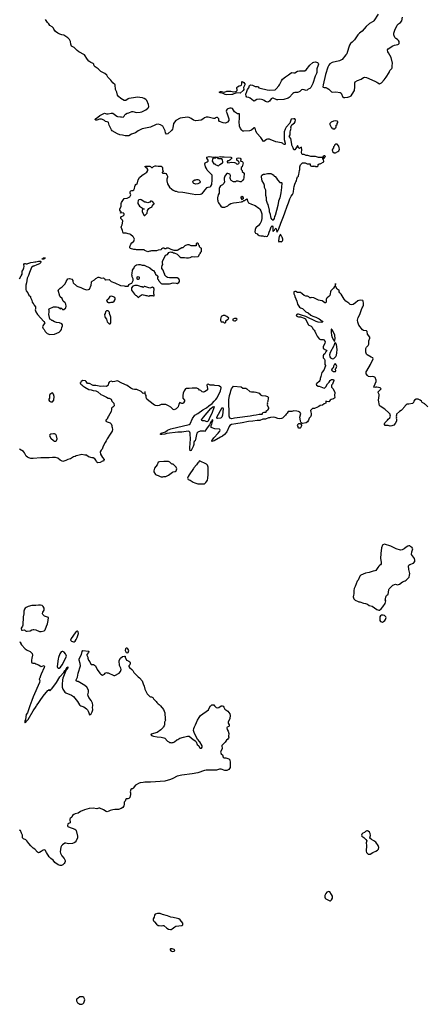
# Model space of a CAD drawing. Header units: inches. Extents: x 2293880 to 2522759, y 823965 to 1006879.
# Tile 23 of 256: x 2359711 to 2368361, y 873656 to 894573. Entities that reach past the tile are written whole.
import ezdxf

# ---------------------------------------------------------------- set-up
doc = ezdxf.new("R2010")
doc.units = ezdxf.units.IN
doc.header["$MEASUREMENT"] = 0
for name, color, linetype in [('C3857', 7, 'Continuous'), ('C3858', 7, 'Continuous'), ('C3867', 7, 'Continuous'), ('C3868', 7, 'Continuous'), ('C3869', 7, 'Continuous')]:
    doc.layers.add(name, color=color, linetype=linetype)

msp = doc.modelspace()

# ---------------------------------------------------------------- linework, layer by layer
at = {"layer": 'C3857', "color": 5, "elevation": 120}
for points in [[(2359928, 880000), (2359874, 879850), (2359851, 879810), (2359834, 879706), (2359817, 879670), (2359817, 879650), (2359822, 879642), (2359830, 879639), (2359843, 879650), (2359859, 879681), (2359890, 879710), (2360000, 879888)], [(2360000, 876973), (2359985, 876985), (2359945, 877025), (2359905, 877070), (2359862, 877130), (2359838, 877150), (2359790, 877175), (2359771, 877190), (2359770, 877250), (2359748, 877290), (2359730, 877345), (2359710, 877358)]]:
    msp.add_lwpolyline(points, dxfattribs=at)
at = {"layer": 'C3858', "color": 5}
for points, elevation in [([(2359710, 889067), (2359745, 889130), (2359760, 889170), (2359765, 889230), (2359783, 889257), (2359800, 889300), (2359806, 889330), (2359802, 889370), (2359810, 889391), (2359830, 889392), (2359850, 889385), (2359870, 889386), (2359885, 889395), (2359950, 889414), (2360000, 889422)], 140), ([(2360000, 889334), (2359970, 889319), (2359961, 889310), (2359916, 889204), (2359898, 889142), (2359870, 889082), (2359856, 888984), (2359838, 888930), (2359841, 888841), (2359850, 888812), (2359886, 888770), (2359904, 888724), (2359938, 888690), (2359942, 888670), (2359970, 888614), (2359978, 888570), (2360000, 888544)], 140), ([(2360000, 885253), (2359990, 885252), (2359950, 885252), (2359902, 885262), (2359876, 885276), (2359850, 885298), (2359811, 885370), (2359790, 885398), (2359710, 885452)], 120), ([(2360000, 882129), (2359970, 882131), (2359890, 882106), (2359850, 882087), (2359830, 882072), (2359810, 882047), (2359799, 882010), (2359800, 881950), (2359786, 881890), (2359779, 881710), (2359771, 881689), (2359745, 881650), (2359741, 881630), (2359746, 881606), (2359770, 881605), (2359810, 881614), (2359834, 881590), (2359850, 881582), (2359870, 881582), (2359930, 881591), (2359970, 881611), (2360000, 881619)], 120), ([(2359710, 881358), (2359726, 881350), (2359728, 881330), (2359748, 881290), (2359829, 881209), (2359870, 881179), (2359930, 881149), (2359975, 881110), (2359984, 881070), (2359969, 881010), (2359965, 880965), (2359964, 880930), (2359970, 880908), (2359990, 880902), (2360000, 880902)], 120), ([(2360000, 880185), (2359968, 880112), (2359928, 880000)], 120)]:
    msp.add_lwpolyline(points, dxfattribs=dict(at, elevation=elevation))
at = {"layer": 'C3867', "color": 5, "elevation": 120}
for points in [[(2363846, 880000), (2363883, 879963), (2363910, 879953), (2363939, 879961), (2363990, 879996), (2364010, 879998), (2364030, 879987), (2364043, 879970), (2364064, 879924), (2364130, 879883), (2364170, 879830), (2364179, 879790), (2364169, 879730), (2364137, 879650), (2364138, 879630), (2364157, 879590), (2364158, 879570), (2364150, 879557), (2364114, 879546), (2364105, 879530), (2364113, 879493), (2364137, 879457), (2364149, 879410), (2364145, 879350), (2364149, 879330), (2364145, 879310), (2364130, 879291), (2364101, 879270), (2364072, 879228), (2364004, 879156), (2364001, 879150), (2364009, 879090), (2363979, 879030), (2363975, 879010), (2363990, 878978), (2364013, 878953), (2364030, 878909), (2364050, 878895), (2364086, 878890), (2364146, 878870), (2364169, 878849), (2364181, 878790), (2364181, 878730), (2364175, 878685), (2364150, 878643), (2364110, 878624), (2364066, 878626), (2363990, 878651), (2363952, 878648), (2363890, 878631), (2363730, 878627), (2363669, 878631), (2363630, 878624), (2363490, 878574), (2363370, 878553), (2363150, 878526), (2363050, 878501), (2362958, 878450), (2362908, 878430), (2362790, 878400), (2362590, 878379), (2362490, 878375), (2362370, 878378), (2362330, 878367), (2362270, 878362), (2362250, 878356), (2362169, 878310), (2362118, 878250), (2362110, 878234), (2362090, 878232), (2362070, 878222), (2362059, 878170), (2362064, 878150), (2362064, 878110), (2362049, 878051), (2362026, 878030), (2362004, 878024), (2361970, 878022), (2361965, 878015), (2361949, 877971), (2361929, 877950), (2361929, 877890), (2361923, 877870), (2361900, 877840), (2361863, 877817), (2361810, 877796), (2361730, 877793), (2361690, 877787), (2361630, 877771), (2361604, 877756), (2361570, 877745), (2361549, 877749), (2361490, 877791), (2361410, 877821), (2361390, 877821), (2361350, 877808), (2361270, 877820), (2361186, 877814), (2361089, 877790), (2361001, 877750), (2360950, 877714), (2360890, 877706), (2360858, 877690), (2360835, 877670), (2360815, 877630), (2360779, 877601), (2360774, 877590), (2360774, 877570), (2360785, 877530), (2360782, 877510), (2360730, 877492), (2360725, 877450), (2360733, 877433), (2360746, 877426), (2360878, 877378), (2360900, 877360), (2360907, 877347), (2360935, 877230), (2360935, 877190), (2360910, 877130), (2360890, 877102), (2360870, 877086), (2360830, 877071), (2360750, 877064), (2360690, 877081), (2360670, 877079), (2360617, 877043), (2360597, 877023), (2360586, 876994), (2360572, 876892), (2360575, 876870), (2360605, 876810), (2360655, 876755), (2360673, 876710), (2360674, 876690), (2360669, 876670), (2360654, 876646), (2360623, 876617), (2360596, 876604), (2360570, 876604), (2360530, 876618), (2360455, 876670), (2360419, 876719), (2360370, 876754), (2360335, 876790), (2360278, 876878), (2360250, 876934), (2360230, 876939), (2360210, 876933), (2360170, 876899), (2360130, 876879), (2360110, 876876), (2360086, 876890), (2360031, 876950), (2360000, 876973)], [(2360000, 879888), (2360058, 879982), (2360070, 880000)], [(2361008, 880000), (2361028, 879990), (2361070, 879974), (2361130, 879934), (2361153, 879910), (2361167, 879887), (2361181, 879850), (2361189, 879809), (2361210, 879815), (2361231, 879830), (2361251, 879870), (2361265, 879910), (2361259, 879970), (2361260, 880000)], [(2362700, 880000), (2362760, 879920), (2362789, 879850), (2362796, 879716), (2362802, 879690), (2362784, 879650), (2362782, 879590), (2362775, 879570), (2362755, 879545), (2362748, 879530), (2362708, 879490), (2362628, 879430), (2362502, 879398), (2362495, 879390), (2362510, 879369), (2362550, 879352), (2362630, 879339), (2362712, 879332), (2362770, 879318), (2362790, 879308), (2362849, 879249), (2362875, 879235), (2362890, 879218), (2362910, 879218), (2362930, 879208), (2362950, 879218), (2362970, 879218), (2362994, 879230), (2363046, 879274), (2363070, 879282), (2363111, 879309), (2363190, 879329), (2363270, 879355), (2363310, 879355), (2363390, 879282), (2363410, 879274), (2363435, 879255), (2363454, 879230), (2363478, 879178), (2363510, 879146), (2363526, 879110), (2363550, 879098), (2363570, 879098), (2363584, 879116), (2363581, 879150), (2363536, 879230), (2363488, 879288), (2363419, 879410), (2363405, 879450), (2363403, 879470), (2363406, 879514), (2363418, 879550), (2363445, 879590), (2363487, 879690), (2363521, 879750), (2363551, 879790), (2363718, 879910), (2363755, 879990), (2363766, 880000)]]:
    msp.add_lwpolyline(points, dxfattribs=at)
for points in [[(2367090, 877344), (2367077, 877343), (2367052, 877330), (2367031, 877309), (2366990, 877289), (2366971, 877270), (2366963, 877250), (2366970, 877226), (2367017, 877197), (2367059, 877159), (2367078, 877130), (2367067, 877090), (2367071, 877030), (2367063, 876910), (2367070, 876878), (2367090, 876857), (2367108, 876848), (2367150, 876848), (2367202, 876878), (2367270, 876906), (2367307, 876930), (2367326, 876954), (2367334, 876990), (2367321, 877030), (2367270, 877101), (2367230, 877132), (2367177, 877157), (2367144, 877184), (2367142, 877190), (2367155, 877245), (2367150, 877282), (2367136, 877310), (2367110, 877335)], [(2366270, 876052), (2366230, 876036), (2366208, 876012), (2366188, 875970), (2366186, 875930), (2366195, 875910), (2366210, 875898), (2366290, 875855), (2366310, 875857), (2366330, 875873), (2366350, 875908), (2366351, 875950), (2366331, 875990), (2366290, 876045)], [(2362636, 875583), (2362583, 875570), (2362571, 875550), (2362567, 875510), (2362547, 875470), (2362545, 875450), (2362553, 875430), (2362570, 875407), (2362617, 875357), (2362650, 875333), (2362670, 875328), (2362710, 875325), (2362750, 875333), (2362770, 875330), (2362835, 875275), (2362870, 875253), (2362910, 875243), (2362930, 875248), (2362950, 875258), (2363000, 875300), (2363026, 875314), (2363149, 875330), (2363170, 875345), (2363174, 875350), (2363170, 875379), (2363118, 875450), (2363090, 875470), (2363061, 875481), (2362970, 875497), (2362921, 875510), (2362850, 875537), (2362743, 875563), (2362690, 875583)], [(2362910, 874835), (2362902, 874830), (2362905, 874810), (2362918, 874790), (2362950, 874781), (2362990, 874787), (2362998, 874790), (2363002, 874810), (2362990, 874822), (2362945, 874835)], [(2361037, 873817), (2360990, 873812), (2360949, 873790), (2360926, 873770), (2360914, 873750), (2360914, 873730), (2360936, 873690), (2360963, 873670), (2360990, 873661), (2361030, 873656), (2361050, 873663), (2361070, 873687), (2361090, 873750), (2361088, 873770), (2361070, 873804), (2361054, 873814)]]:
    msp.add_lwpolyline(points, close=True, dxfattribs=at)
at = {"layer": 'C3868', "color": 5}
for points, elevation in [([(2360000, 888544), (2360010, 888532), (2360018, 888510), (2360046, 888470), (2360046, 888430), (2360038, 888410), (2360051, 888370), (2360088, 888308), (2360225, 888165), (2360242, 888130), (2360202, 888070), (2360198, 888050), (2360202, 888030), (2360212, 888010), (2360231, 887991), (2360251, 887950), (2360292, 887910), (2360350, 887886), (2360450, 887891), (2360550, 887932), (2360578, 887962), (2360595, 887990), (2360603, 888037), (2360618, 888070), (2360618, 888090), (2360606, 888110), (2360556, 888136), (2360490, 888141), (2360453, 888153), (2360415, 888175), (2360410, 888186), (2360390, 888186), (2360370, 888206), (2360348, 888210), (2360346, 888250), (2360329, 888310), (2360336, 888370), (2360335, 888395), (2360329, 888411), (2360338, 888430), (2360430, 888471), (2360491, 888471), (2360525, 888465), (2360564, 888444), (2360570, 888434), (2360582, 888438), (2360586, 888450), (2360592, 888452), (2360598, 888438), (2360613, 888433), (2360618, 888418), (2360630, 888414), (2360650, 888414), (2360688, 888450), (2360699, 888490), (2360689, 888530), (2360676, 888556), (2360635, 888595), (2360622, 888630), (2360609, 888650), (2360569, 888689), (2360562, 888702), (2360529, 888830), (2360568, 888870), (2360610, 888898), (2360679, 888961), (2360694, 889010), (2360730, 889071), (2360770, 889076), (2360818, 889058), (2360838, 889030), (2360838, 889010), (2360846, 888986), (2360918, 888918), (2360944, 888904), (2361010, 888883), (2361068, 888852), (2361130, 888836), (2361170, 888841), (2361189, 888851), (2361225, 888930), (2361233, 888990), (2361238, 889002), (2361250, 889016), (2361296, 889044), (2361330, 889078), (2361375, 889105), (2361390, 889106), (2361450, 889081), (2361492, 889092), (2361510, 889074), (2361522, 889050), (2361530, 889047), (2361611, 889051), (2361651, 889011), (2361730, 888985), (2361850, 888925), (2361930, 888922), (2361950, 888912), (2362010, 888914), (2362026, 888930), (2362026, 888950), (2362070, 888972), (2362090, 888974), (2362118, 889030), (2362118, 889070), (2362098, 889110), (2362098, 889130), (2362089, 889150), (2362100, 889180), (2362105, 889255), (2362130, 889294), (2362142, 889298), (2362148, 889330), (2362170, 889352), (2362190, 889362), (2362230, 889371), (2362270, 889371), (2362310, 889358), (2362350, 889358), (2362370, 889352), (2362470, 889302), (2362531, 889251), (2362550, 889242), (2362585, 889190), (2362592, 889170), (2362634, 889130), (2362638, 889118), (2362652, 889112), (2362650, 889106), (2362638, 889102), (2362634, 889070), (2362654, 889050), (2362654, 889030), (2362714, 888970), (2362730, 888962), (2362890, 888961), (2362970, 888982), (2363030, 888978), (2363050, 888972), (2363086, 888990), (2363106, 889010), (2363106, 889030), (2363086, 889070), (2363050, 889086), (2362890, 889088), (2362850, 889098), (2362828, 889108), (2362788, 889148), (2362788, 889170), (2362775, 889190), (2362754, 889250), (2362729, 889289), (2362725, 889315), (2362735, 889350), (2362748, 889370), (2362742, 889410), (2362743, 889437), (2362806, 889570), (2362850, 889582), (2362876, 889624), (2362910, 889642), (2362933, 889633), (2362952, 889632), (2362970, 889622), (2362990, 889622), (2363050, 889592), (2363110, 889532), (2363130, 889522), (2363210, 889522), (2363252, 889512), (2363290, 889511), (2363330, 889522), (2363370, 889542), (2363430, 889538), (2363496, 889544), (2363510, 889554), (2363526, 889590), (2363546, 889610), (2363547, 889633), (2363562, 889638), (2363566, 889650), (2363566, 889710), (2363562, 889722), (2363547, 889727), (2363526, 889750), (2363526, 889770), (2363506, 889790), (2363506, 889810), (2363490, 889826), (2363470, 889826), (2363454, 889810), (2363454, 889770), (2363450, 889766), (2363350, 889766), (2363336, 889776), (2363307, 889787), (2363270, 889788), (2363230, 889778), (2363214, 889770), (2363172, 889728), (2363150, 889728), (2363070, 889675), (2363050, 889668), (2362988, 889668), (2362947, 889687), (2362928, 889688), (2362870, 889718), (2362830, 889718), (2362810, 889706), (2362788, 889708), (2362770, 889718), (2362750, 889718), (2362718, 889702), (2362710, 889686), (2362650, 889678), (2362617, 889663), (2362510, 889662), (2362490, 889655), (2362470, 889655), (2362430, 889642), (2362368, 889668), (2362350, 889686), (2362190, 889682), (2362170, 889689), (2362130, 889689), (2362066, 889710), (2362048, 889730), (2362048, 889750), (2362070, 889802), (2362090, 889831), (2362135, 889870), (2362144, 889910), (2362129, 889950), (2362114, 889970), (2362073, 890000)], 140), ([(2364775, 890000), (2364790, 889991), (2364830, 889978), (2364870, 889978), (2364910, 889965), (2364930, 889971), (2364950, 889965), (2364970, 889976), (2364984, 890000)], 140), ([(2365237, 890000), (2365230, 889995), (2365217, 889970), (2365208, 889930), (2365207, 889867), (2365210, 889854), (2365230, 889862), (2365250, 889862), (2365270, 889854), (2365290, 889874), (2365298, 889890), (2365298, 889910), (2365278, 889950), (2365265, 889965), (2365253, 890000)], 140), ([(2360000, 889422), (2360030, 889427), (2360053, 889427), (2360110, 889441), (2360150, 889442), (2360158, 889438), (2360162, 889430), (2360151, 889410), (2360131, 889389), (2360078, 889362), (2360010, 889339), (2360000, 889334)], 140), ([(2368370, 886351), (2368330, 886391), (2368318, 886398), (2368310, 886411), (2368250, 886442), (2368235, 886470), (2368213, 886493), (2368170, 886513), (2368145, 886515), (2368127, 886513), (2368092, 886488), (2368079, 886470), (2368070, 886442), (2368050, 886422), (2367970, 886405), (2367936, 886404), (2367910, 886392), (2367858, 886330), (2367848, 886310), (2367810, 886272), (2367769, 886251), (2367710, 886194), (2367707, 886173), (2367698, 886150), (2367706, 886130), (2367698, 886110), (2367708, 886090), (2367707, 886047), (2367683, 885997), (2367650, 885962), (2367610, 885945), (2367570, 885938), (2367528, 885952), (2367470, 885954), (2367454, 885970), (2367454, 885990), (2367462, 886010), (2367517, 886063), (2367532, 886088), (2367564, 886116), (2367582, 886150), (2367573, 886173), (2367570, 886194), (2367544, 886224), (2367460, 886300), (2367362, 886362), (2367350, 886374), (2367326, 886490), (2367342, 886590), (2367338, 886610), (2367318, 886650), (2367319, 886670), (2367382, 886730), (2367370, 886744), (2367358, 886750), (2367290, 886765), (2367270, 886765), (2367250, 886759), (2367230, 886766), (2367231, 886790), (2367275, 886890), (2367276, 886916), (2367257, 886970), (2367250, 886979), (2367230, 886988), (2367189, 886991), (2367147, 886987), (2367115, 886995), (2367091, 887011), (2367067, 887050), (2367067, 887090), (2367075, 887110), (2367153, 887250), (2367211, 887370), (2367205, 887390), (2367170, 887401), (2367083, 887450), (2367068, 887470), (2367056, 887510), (2367055, 887565), (2367060, 887590), (2367070, 887613), (2367104, 887650), (2367118, 887682), (2367120, 887750), (2367141, 887810), (2367139, 887830), (2367091, 887890), (2367083, 887950), (2367070, 887961), (2367010, 887970), (2366984, 887984), (2366910, 888083), (2366884, 888150), (2366883, 888190), (2366895, 888250), (2366930, 888309), (2366964, 888416), (2366978, 888450), (2366992, 888470), (2367005, 888510), (2367010, 888550), (2367003, 888590), (2366990, 888611), (2366950, 888615), (2366910, 888610), (2366890, 888601), (2366841, 888559), (2366790, 888525), (2366750, 888517), (2366723, 888523), (2366693, 888553), (2366633, 888593), (2366597, 888637), (2366530, 888745), (2366502, 888770), (2366494, 888790), (2366494, 888830), (2366470, 888832), (2366446, 888846), (2366414, 888910), (2366414, 888970), (2366410, 888972), (2366406, 888910), (2366390, 888902), (2366369, 888870), (2366326, 888830), (2366312, 888810), (2366305, 888790), (2366303, 888750), (2366290, 888716), (2366270, 888691), (2366233, 888667), (2366219, 888650), (2366213, 888630), (2366217, 888590), (2366214, 888570), (2366210, 888562), (2366200, 888560), (2366190, 888558), (2366130, 888601), (2366091, 888611), (2366050, 888614), (2365950, 888666), (2365910, 888671), (2365890, 888662), (2365870, 888662), (2365845, 888685), (2365817, 888697), (2365781, 888701), (2365750, 888717), (2365706, 888746), (2365670, 888776), (2365650, 888781), (2365610, 888778), (2365570, 888796), (2365550, 888798), (2365530, 888792), (2365527, 888787), (2365526, 888750), (2365549, 888709), (2365549, 888690), (2365595, 888590), (2365607, 888530), (2365650, 888469), (2365673, 888453), (2365710, 888439), (2365785, 888370), (2365830, 888343), (2365890, 888295), (2365930, 888277), (2365996, 888256), (2366070, 888218), (2366133, 888170), (2366143, 888150), (2366110, 888137), (2366047, 888147), (2366001, 888161), (2365786, 888270), (2365695, 888295), (2365630, 888319), (2365610, 888320), (2365590, 888312), (2365579, 888290), (2365590, 888275), (2365606, 888266), (2365630, 888259), (2365670, 888258), (2365749, 888229), (2365775, 888215), (2365830, 888098), (2365845, 888085), (2365886, 888070), (2365900, 888060), (2365918, 888038), (2365929, 888009), (2365960, 887980), (2365977, 887957), (2365993, 887910), (2366025, 887850), (2366070, 887795), (2366096, 887776), (2366150, 887778), (2366166, 887770), (2366190, 887746), (2366195, 887735), (2366190, 887694), (2366149, 887631), (2366149, 887590), (2366215, 887555), (2366226, 887530), (2366210, 887514), (2366190, 887474), (2366158, 887450), (2366149, 887431), (2366149, 887390), (2366178, 887358), (2366189, 887330), (2366189, 887290), (2366184, 887270), (2366189, 887249), (2366202, 887230), (2366200, 887220), (2366164, 887130), (2366125, 887075), (2366105, 886995), (2366089, 886951), (2366089, 886930), (2366082, 886910), (2366069, 886890), (2366015, 886845), (2366006, 886830), (2366009, 886810), (2366048, 886790), (2366070, 886789), (2366170, 886747), (2366190, 886753), (2366210, 886775), (2366245, 886835), (2366277, 886870), (2366301, 886910), (2366310, 886918), (2366330, 886929), (2366352, 886932), (2366369, 886929), (2366378, 886910), (2366350, 886832), (2366329, 886811), (2366325, 886790), (2366330, 886770), (2366361, 886730), (2366396, 886650), (2366393, 886590), (2366402, 886550), (2366389, 886530), (2366370, 886517), (2366319, 886501), (2366302, 886490), (2366279, 886461), (2366270, 886458), (2366222, 886462), (2366210, 886474), (2366206, 886470), (2366206, 886430), (2366170, 886414), (2366134, 886386), (2366086, 886374), (2366063, 886357), (2366030, 886345), (2365970, 886312), (2365927, 886313), (2365886, 886270), (2365887, 886233), (2365898, 886210), (2365898, 886170), (2365883, 886137), (2365853, 886107), (2365837, 886063), (2365817, 886030), (2365790, 886011), (2365710, 885994), (2365698, 885998), (2365694, 886010), (2365681, 886021), (2365668, 886048), (2365657, 886130), (2365676, 886210), (2365655, 886235), (2365630, 886251), (2365590, 886259), (2365530, 886261), (2365489, 886251), (2365410, 886252), (2365390, 886212), (2365366, 886194), (2365349, 886170), (2365290, 886111), (2365270, 886098), (2365230, 886096), (2365190, 886103), (2365130, 886121), (2365090, 886126), (2365035, 886125), (2365010, 886112), (2364988, 886112), (2364930, 886085), (2364870, 886085), (2364810, 886061), (2364750, 886059), (2364658, 886042), (2364570, 886035), (2364434, 886006), (2364296, 885990), (2364206, 885970), (2364170, 885950), (2364155, 885930), (2364104, 885816), (2364057, 885763), (2364013, 885727), (2363976, 885704), (2363840, 885630), (2363789, 885609), (2363786, 885610), (2363787, 885630), (2363834, 885690), (2363925, 885790), (2363955, 885830), (2363962, 885850), (2363960, 885870), (2363950, 885875), (2363850, 885879), (2363771, 885910), (2363774, 885950), (2363790, 885978), (2363802, 886038), (2363811, 886051), (2363810, 886074), (2363798, 886062), (2363790, 886062), (2363780, 886040), (2363770, 886030), (2363750, 885998), (2363736, 885964), (2363690, 885906), (2363663, 885857), (2363630, 885822), (2363622, 885830), (2363594, 885834), (2363539, 885830), (2363490, 885812), (2363471, 885790), (2363435, 885630), (2363411, 885610), (2363404, 885590), (2363406, 885550), (2363393, 885507), (2363350, 885423), (2363330, 885416), (2363325, 885465), (2363331, 885590), (2363338, 885650), (2363328, 885790), (2363322, 885810), (2363310, 885824), (2363289, 885829), (2363150, 885813), (2363070, 885810), (2362835, 885785), (2362789, 885770), (2362730, 885762), (2362704, 885764), (2362693, 885770), (2362712, 885790), (2362803, 885817), (2362848, 885852), (2362920, 885880), (2363311, 885970), (2363331, 885990), (2363377, 886103), (2363425, 886175), (2363491, 886210), (2363596, 886284), (2363674, 886326), (2363728, 886372), (2363797, 886423), (2363837, 886470), (2363876, 886504), (2363901, 886539), (2363972, 886690), (2363990, 886750), (2363987, 886767), (2363976, 886776), (2363934, 886794), (2363850, 886802), (2363830, 886811), (2363752, 886812), (2363710, 886832), (2363690, 886822), (2363682, 886810), (2363698, 886738), (2363695, 886710), (2363670, 886686), (2363630, 886666), (2363610, 886663), (2363587, 886667), (2363554, 886694), (2363526, 886706), (2363510, 886722), (2363470, 886742), (2363370, 886746), (2363310, 886738), (2363242, 886738), (2363228, 886730), (2363198, 886690), (2363180, 886640), (2363174, 886590), (2363176, 886536), (2363208, 886490), (2363208, 886470), (2363190, 886434), (2363170, 886422), (2363150, 886418), (2363110, 886438), (2363090, 886402), (2363072, 886348), (2363030, 886306), (2363006, 886290), (2362990, 886287), (2362970, 886291), (2362920, 886340), (2362871, 886371), (2362830, 886391), (2362810, 886396), (2362710, 886396), (2362670, 886376), (2362630, 886367), (2362594, 886374), (2362570, 886384), (2362450, 886474), (2362411, 886510), (2362401, 886530), (2362397, 886550), (2362398, 886590), (2362382, 886610), (2362374, 886630), (2362374, 886670), (2362368, 886670), (2362362, 886638), (2362330, 886632), (2362290, 886678), (2362197, 886717), (2362150, 886718), (2362110, 886725), (2362070, 886744), (2361990, 886804), (2361881, 886850), (2361790, 886903), (2361730, 886885), (2361690, 886878), (2361650, 886892), (2361620, 886880), (2361609, 886871), (2361595, 886850), (2361588, 886810), (2361580, 886800), (2361550, 886778), (2361490, 886787), (2361430, 886779), (2361330, 886805), (2361270, 886805), (2361190, 886842), (2361150, 886842), (2361122, 886890), (2361110, 886902), (2361050, 886905), (2361018, 886890), (2361002, 886858), (2360986, 886850), (2361002, 886842), (2361006, 886830), (2361030, 886818), (2361050, 886795), (2361090, 886765), (2361177, 886717), (2361230, 886713), (2361270, 886696), (2361330, 886689), (2361369, 886670), (2361430, 886609), (2361470, 886599), (2361550, 886553), (2361590, 886535), (2361610, 886535), (2361638, 886518), (2361649, 886509), (2361669, 886470), (2361710, 886426), (2361713, 886367), (2361690, 886342), (2361669, 886331), (2361662, 886310), (2361662, 886290), (2361649, 886250), (2361598, 886150), (2361578, 886130), (2361568, 886090), (2361548, 886070), (2361538, 886050), (2361542, 886042), (2361566, 886030), (2361610, 886019), (2361628, 886010), (2361650, 885986), (2361668, 885950), (2361668, 885930), (2361675, 885910), (2361679, 885870), (2361674, 885830), (2361629, 885771), (2361564, 885670), (2361549, 885630), (2361522, 885590), (2361482, 885510), (2361458, 885450), (2361438, 885430), (2361418, 885390), (2361424, 885344), (2361448, 885310), (2361466, 885270), (2361506, 885230), (2361490, 885194), (2361470, 885194), (2361416, 885164), (2361370, 885162), (2361350, 885172), (2361342, 885182), (2361331, 885211), (2361305, 885245), (2361270, 885262), (2361250, 885265), (2361174, 885290), (2361130, 885325), (2361090, 885324), (2361030, 885333), (2360942, 885318), (2360910, 885307), (2360890, 885295), (2360850, 885286), (2360790, 885245), (2360730, 885231), (2360692, 885208), (2360650, 885191), (2360630, 885187), (2360570, 885219), (2360518, 885258), (2360470, 885270), (2360410, 885274), (2360335, 885265), (2360157, 885263), (2360000, 885253)], 120), ([(2360000, 881619), (2360010, 881621), (2360050, 881611), (2360130, 881579), (2360170, 881576), (2360230, 881588), (2360253, 881610), (2360280, 881690), (2360301, 881739), (2360318, 881810), (2360322, 881870), (2360302, 881882), (2360239, 881899), (2360207, 881927), (2360200, 881940), (2360196, 881950), (2360204, 881990), (2360227, 882030), (2360232, 882050), (2360230, 882074), (2360210, 882109), (2360190, 882125), (2360150, 882134), (2360110, 882135), (2360050, 882126), (2360000, 882129)], 120), ([(2361260, 880000), (2361261, 880010), (2361256, 880050), (2361241, 880081), (2361226, 880110), (2361177, 880177), (2361161, 880210), (2361156, 880230), (2361171, 880290), (2361171, 880331), (2361138, 880390), (2361091, 880430), (2360950, 880511), (2360930, 880515), (2360911, 880531), (2360911, 880550), (2360936, 880604), (2360953, 880690), (2361001, 880850), (2360997, 880897), (2360973, 880970), (2360973, 880990), (2360980, 881010), (2361026, 881090), (2361036, 881150), (2361050, 881169), (2361170, 881155), (2361178, 881150), (2361173, 881127), (2361138, 881090), (2361138, 881070), (2361155, 881030), (2361155, 881010), (2361169, 880970), (2361198, 880930), (2361223, 880883), (2361230, 880878), (2361276, 880876), (2361318, 880850), (2361355, 880770), (2361410, 880688), (2361430, 880669), (2361470, 880649), (2361511, 880669), (2361527, 880693), (2361550, 880708), (2361570, 880698), (2361590, 880698), (2361710, 880638), (2361730, 880638), (2361822, 880690), (2361851, 880729), (2361865, 880770), (2361860, 880800), (2361831, 880851), (2361819, 880950), (2361821, 880959), (2361850, 881009), (2361890, 881048), (2361935, 881055), (2361946, 881050), (2361948, 881030), (2361978, 880970), (2361984, 880964), (2362029, 880949), (2362049, 880929), (2362055, 880910), (2362055, 880890), (2362049, 880871), (2362027, 880847), (2362026, 880830), (2362038, 880810), (2362088, 880768), (2362110, 880746), (2362130, 880706), (2362226, 880610), (2362255, 880595), (2362308, 880530), (2362330, 880466), (2362355, 880415), (2362368, 880350), (2362418, 880250), (2362470, 880198), (2362490, 880186), (2362510, 880186), (2362535, 880175), (2362550, 880146), (2362608, 880090), (2362618, 880070), (2362650, 880038), (2362670, 880028), (2362700, 880000), (2362700, 880000)], 120), ([(2360000, 880902), (2360030, 880902), (2360050, 880889), (2360110, 880869), (2360145, 880845), (2360170, 880834), (2360190, 880837), (2360210, 880849), (2360230, 880854), (2360238, 880838), (2360232, 880808), (2360164, 880670), (2360150, 880636), (2360137, 880583), (2360127, 880570), (2360128, 880548), (2360138, 880538), (2360134, 880490), (2360000, 880185)], 120), ([(2360070, 880000), (2360210, 880201), (2360310, 880322), (2360327, 880333), (2360330, 880346), (2360338, 880338), (2360342, 880322), (2360350, 880318), (2360362, 880338), (2360370, 880339), (2360382, 880358), (2360390, 880361), (2360490, 880496), (2360565, 880615), (2360639, 880701), (2360670, 880749), (2360683, 880757), (2360710, 880809), (2360724, 880816), (2360730, 880824), (2360735, 880810), (2360730, 880796), (2360725, 880795), (2360710, 880765), (2360700, 880760), (2360666, 880694), (2360628, 880588), (2360620, 880550), (2360610, 880450), (2360613, 880393), (2360625, 880350), (2360670, 880289), (2360689, 880270), (2360810, 880224), (2360854, 880194), (2360939, 880090), (2360979, 880019), (2360988, 880010), (2361008, 880000)], 120), ([(2363766, 880000), (2363790, 880021), (2363830, 880016), (2363846, 880000)], 120)]:
    msp.add_lwpolyline(points, dxfattribs=dict(at, elevation=elevation))
for points, elevation in [([(2360190, 889486), (2360188, 889490), (2360202, 889498), (2360210, 889512), (2360250, 889514), (2360250, 889506), (2360238, 889502), (2360230, 889488)], 140), ([(2362213, 889107), (2362198, 889102), (2362194, 889070), (2362210, 889062), (2362230, 889062), (2362246, 889070), (2362256, 889084), (2362256, 889096), (2362250, 889106)], 140), ([(2362153, 888927), (2362114, 888910), (2362084, 888876), (2362082, 888830), (2362150, 888742), (2362170, 888722), (2362190, 888714), (2362198, 888698), (2362213, 888693), (2362218, 888678), (2362230, 888674), (2362266, 888710), (2362310, 888732), (2362331, 888731), (2362370, 888722), (2362390, 888712), (2362410, 888712), (2362450, 888702), (2362470, 888714), (2362532, 888712), (2362550, 888705), (2362566, 888710), (2362566, 888730), (2362558, 888750), (2362558, 888810), (2362568, 888830), (2362568, 888850), (2362558, 888870), (2362530, 888888), (2362470, 888869), (2362408, 888888), (2362370, 888906), (2362350, 888906), (2362330, 888886), (2362316, 888896), (2362290, 888898), (2362255, 888915), (2362210, 888926)], 140), ([(2361658, 888698), (2361630, 888695), (2361622, 888690), (2361590, 888638), (2361574, 888630), (2361554, 888610), (2361574, 888570), (2361590, 888562), (2361630, 888562), (2361650, 888572), (2361690, 888572), (2361718, 888590), (2361738, 888630), (2361738, 888650), (2361728, 888668), (2361703, 888683)], 140), ([(2361590, 888388), (2361553, 888387), (2361530, 888366), (2361522, 888330), (2361512, 888310), (2361518, 888270), (2361527, 888247), (2361552, 888210), (2361570, 888154), (2361610, 888114), (2361630, 888114), (2361647, 888133), (2361647, 888253), (2361618, 888330), (2361616, 888356), (2361608, 888370)], 140), ([(2364070, 888288), (2364030, 888288), (2363990, 888266), (2363974, 888210), (2363974, 888190), (2363990, 888154), (2364030, 888154), (2364050, 888134), (2364070, 888134), (2364086, 888150), (2364087, 888173), (2364130, 888214), (2364142, 888218), (2364146, 888230), (2364106, 888270), (2364082, 888282)], 140), ([(2364310, 888226), (2364270, 888226), (2364234, 888210), (2364234, 888190), (2364244, 888184), (2364270, 888174), (2364290, 888174), (2364307, 888193), (2364322, 888198), (2364326, 888210)], 140), ([(2366330, 888001), (2366323, 887997), (2366318, 887982), (2366320, 887930), (2366330, 887870), (2366345, 887825), (2366370, 887771), (2366388, 887748), (2366390, 887734), (2366403, 887790), (2366399, 887870), (2366350, 887977)], 120), ([(2366410, 887709), (2366390, 887698), (2366376, 887644), (2366299, 887501), (2366288, 887452), (2366292, 887412), (2366304, 887390), (2366350, 887366), (2366381, 887379), (2366421, 887419), (2366434, 887446), (2366444, 887496), (2366452, 887570), (2366432, 887670)], 120), ([(2366410, 887259), (2366390, 887255), (2366371, 887211), (2366372, 887188), (2366365, 887175), (2366350, 887168), (2366332, 887150), (2366331, 887130), (2366351, 887110), (2366370, 887099), (2366410, 887098), (2366419, 887110), (2366419, 887119), (2366416, 887136), (2366406, 887150), (2366430, 887172), (2366439, 887210), (2366430, 887242)], 120), ([(2364630, 886665), (2364690, 886665), (2364720, 886660), (2364770, 886646), (2364790, 886638), (2364823, 886603), (2364847, 886587), (2364930, 886585), (2364971, 886571), (2364992, 886550), (2364985, 886535), (2364977, 886463), (2364966, 886434), (2364971, 886410), (2364965, 886390), (2364992, 886330), (2364991, 886310), (2364978, 886290), (2364972, 886268), (2364934, 886250), (2364933, 886227), (2364890, 886226), (2364870, 886218), (2364854, 886210), (2364854, 886190), (2364850, 886189), (2364790, 886189), (2364730, 886170), (2364670, 886165), (2364602, 886150), (2364323, 886117), (2364270, 886107), (2364210, 886097), (2364190, 886098), (2364170, 886110), (2364159, 886150), (2364155, 886295), (2364148, 886372), (2364146, 886494), (2364162, 886590), (2364184, 886650), (2364191, 886690), (2364208, 886730), (2364250, 886786), (2364410, 886776), (2364450, 886745), (2364510, 886742), (2364530, 886732), (2364595, 886675)], 120), ([(2360410, 886648), (2360390, 886642), (2360352, 886610), (2360345, 886590), (2360344, 886536), (2360331, 886510), (2360331, 886490), (2360346, 886466), (2360370, 886452), (2360410, 886452), (2360433, 886487), (2360445, 886570), (2360430, 886618)], 140), ([(2363690, 886030), (2363630, 886052), (2363590, 886053), (2363578, 886058), (2363568, 886070), (2363609, 886130), (2363769, 886311), (2363810, 886352), (2363830, 886359), (2363835, 886350), (2363833, 886330), (2363794, 886226), (2363730, 886093), (2363714, 886046)], 120), ([(2363910, 886099), (2363892, 886110), (2363898, 886130), (2364010, 886337), (2364025, 886325), (2364028, 886308), (2364014, 886170), (2364002, 886130), (2363990, 886118), (2363970, 886109)], 120), ([(2365670, 885986), (2365630, 885986), (2365610, 885966), (2365602, 885950), (2365612, 885932), (2365613, 885913), (2365630, 885905), (2365670, 885905), (2365678, 885910), (2365698, 885950), (2365696, 885956), (2365682, 885982)], 120), ([(2360430, 885772), (2360370, 885765), (2360348, 885752), (2360347, 885730), (2360370, 885686), (2360430, 885631), (2360450, 885622), (2360470, 885622), (2360490, 885631), (2360500, 885650), (2360503, 885670), (2360495, 885730), (2360479, 885759), (2360452, 885772)], 140), ([(2363530, 885202), (2363508, 885172), (2363490, 885159), (2363466, 885114), (2363410, 885052), (2363403, 885037), (2363310, 884904), (2363288, 884868), (2363275, 884830), (2363277, 884817), (2363287, 884807), (2363330, 884791), (2363392, 884750), (2363430, 884731), (2363495, 884715), (2363610, 884711), (2363630, 884716), (2363660, 884740), (2363686, 884770), (2363696, 884790), (2363706, 884830), (2363714, 884910), (2363709, 885070), (2363695, 885110), (2363678, 885130)], 120), ([(2362850, 885189), (2362810, 885185), (2362770, 885189), (2362679, 885181), (2362652, 885170), (2362630, 885118), (2362575, 885045), (2362556, 884990), (2362556, 884970), (2362592, 884910), (2362610, 884901), (2362650, 884891), (2362690, 884866), (2362710, 884861), (2362750, 884865), (2362772, 884872), (2362810, 884872), (2362870, 884898), (2362956, 884964), (2362970, 884971), (2363010, 884976), (2363030, 884988), (2363049, 885030), (2363029, 885069), (2362980, 885120), (2362970, 885128), (2362949, 885129), (2362930, 885138), (2362898, 885170), (2362870, 885185)], 120), ([(2367450, 883430), (2367421, 883419), (2367410, 883409), (2367392, 883350), (2367372, 883230), (2367365, 883130), (2367380, 883050), (2367379, 883010), (2367371, 882990), (2367350, 882981), (2367330, 882964), (2367310, 882939), (2367270, 882869), (2367250, 882862), (2367210, 882861), (2367129, 882829), (2367050, 882814), (2366950, 882772), (2366927, 882750), (2366891, 882670), (2366874, 882646), (2366831, 882530), (2366811, 882490), (2366804, 882444), (2366804, 882376), (2366792, 882350), (2366785, 882310), (2366802, 882270), (2366830, 882242), (2366891, 882211), (2366910, 882205), (2366930, 882205), (2367010, 882178), (2367050, 882171), (2367090, 882156), (2367130, 882131), (2367191, 882111), (2367290, 882042), (2367330, 882026), (2367350, 882031), (2367381, 882059), (2367419, 882101), (2367470, 882174), (2367476, 882196), (2367478, 882230), (2367468, 882250), (2367475, 882265), (2367478, 882310), (2367496, 882344), (2367529, 882371), (2367538, 882402), (2367544, 882470), (2367550, 882482), (2367630, 882558), (2367690, 882578), (2367730, 882565), (2367770, 882581), (2367838, 882630), (2367889, 882651), (2367910, 882665), (2367974, 882730), (2367987, 882770), (2367989, 882810), (2367967, 882890), (2367961, 882970), (2367972, 882988), (2367990, 883001), (2368070, 883031), (2368094, 883066), (2368097, 883090), (2368089, 883130), (2368029, 883210), (2368033, 883270), (2368053, 883330), (2368049, 883349), (2368030, 883369), (2368015, 883375), (2367993, 883393), (2367970, 883395), (2367950, 883389), (2367910, 883369), (2367870, 883334), (2367830, 883314), (2367790, 883305), (2367698, 883330), (2367590, 883389)], 120), ([(2367423, 881923), (2367390, 881922), (2367371, 881909), (2367355, 881885), (2367351, 881870), (2367351, 881830), (2367356, 881810), (2367367, 881787), (2367390, 881778), (2367410, 881776), (2367430, 881786), (2367462, 881810), (2367475, 881830), (2367488, 881870), (2367478, 881890), (2367454, 881914)], 120), ([(2360930, 881584), (2360910, 881573), (2360888, 881550), (2360806, 881430), (2360789, 881390), (2360811, 881370), (2360850, 881356), (2360870, 881358), (2360890, 881372), (2360910, 881403), (2360932, 881450), (2360952, 881510), (2360956, 881530), (2360950, 881569)], 120), ([(2360610, 881152), (2360594, 881146), (2360574, 881126), (2360560, 881100), (2360534, 881026), (2360526, 880994), (2360509, 880830), (2360514, 880810), (2360530, 880795), (2360550, 880797), (2360579, 880821), (2360614, 880866), (2360699, 881030), (2360702, 881050), (2360698, 881070), (2360682, 881102), (2360654, 881134), (2360630, 881150)], 120), ([(2361990, 881219), (2361970, 881219), (2361956, 881210), (2361951, 881170), (2361970, 881131), (2361990, 881122), (2362010, 881132), (2362022, 881150), (2362025, 881170), (2362009, 881210)], 120)]:
    msp.add_lwpolyline(points, close=True, dxfattribs=dict(at, elevation=elevation))
at = {"layer": 'C3869', "color": 5}
for points, elevation in [([(2367317, 894690), (2367227, 894550), (2367210, 894534), (2367138, 894490), (2367066, 894430), (2366982, 894330), (2366924, 894290), (2366886, 894250), (2366856, 894210), (2366834, 894166), (2366818, 894142), (2366767, 894093), (2366730, 894066), (2366710, 894031), (2366687, 893970), (2366653, 893850), (2366636, 893824), (2366558, 893730), (2366542, 893718), (2366499, 893701), (2366339, 893661), (2366290, 893632), (2366270, 893610), (2366250, 893566), (2366199, 893410), (2366150, 893191), (2366146, 893150), (2366150, 893138), (2366170, 893131), (2366210, 893132), (2366239, 893119), (2366275, 893095), (2366330, 893041), (2366350, 893033), (2366418, 893042), (2366510, 893025), (2366531, 893010), (2366567, 892930), (2366581, 892921), (2366610, 892917), (2366678, 892930), (2366719, 892941), (2366746, 892954), (2366770, 892989), (2366815, 893070), (2366826, 893150), (2366821, 893230), (2366830, 893250), (2366882, 893278), (2366957, 893310), (2367010, 893347), (2367030, 893352), (2367070, 893347), (2367250, 893265), (2367290, 893245), (2367310, 893229), (2367350, 893213), (2367391, 893230), (2367448, 893292), (2367490, 893349), (2367551, 893450), (2367568, 893492), (2367610, 893538), (2367614, 893550), (2367613, 893590), (2367624, 893650), (2367596, 893770), (2367536, 893870), (2367527, 893890), (2367519, 893930), (2367528, 893952), (2367630, 894021), (2367667, 894033), (2367736, 894044), (2367751, 894050), (2367767, 894070), (2367764, 894110), (2367753, 894130), (2367730, 894150), (2367693, 894173), (2367675, 894195), (2367654, 894250), (2367652, 894290), (2367669, 894350), (2367724, 894456), (2367750, 894485), (2367790, 894511), (2367820, 894550), (2367836, 894630)], 120), ([(2364984, 890000), (2364990, 890011), (2365003, 890057), (2365029, 890110), (2365050, 890170), (2365070, 890194), (2365081, 890170), (2365083, 890090), (2365090, 890072), (2365105, 890095), (2365116, 890104), (2365130, 890131), (2365150, 890142), (2365156, 890130), (2365165, 890070), (2365170, 890062), (2365180, 890080), (2365192, 890088), (2365213, 890127), (2365255, 890250), (2365313, 890390), (2365335, 890470), (2365386, 890610), (2365419, 890681), (2365443, 890770), (2365470, 890821), (2365503, 890857), (2365515, 890885), (2365523, 890917), (2365526, 890986), (2365533, 891030), (2365550, 891082), (2365567, 891113), (2365570, 891132), (2365582, 891150), (2365590, 891194), (2365610, 891234), (2365626, 891250), (2365628, 891270), (2365636, 891284), (2365649, 891370), (2365658, 891390), (2365659, 891450), (2365670, 891492), (2365710, 891532), (2365768, 891532), (2365813, 891513), (2365874, 891510), (2365878, 891478), (2365904, 891464), (2365958, 891462), (2365970, 891474), (2365978, 891458), (2365990, 891454), (2366030, 891454), (2366046, 891470), (2366046, 891494), (2366066, 891510), (2366090, 891511), (2366166, 891550), (2366166, 891570), (2366156, 891596), (2366146, 891610), (2366146, 891634), (2366170, 891634), (2366190, 891654), (2366198, 891670), (2366190, 891678), (2366170, 891678), (2366154, 891670), (2366134, 891646), (2366050, 891648), (2365988, 891668), (2365890, 891668), (2365828, 891688), (2365790, 891689), (2365750, 891709), (2365710, 891708), (2365701, 891721), (2365693, 891750), (2365698, 891810), (2365690, 891868), (2365650, 891838), (2365630, 891848), (2365622, 891882), (2365615, 891895), (2365610, 891895), (2365550, 891809), (2365530, 891806), (2365518, 891850), (2365489, 891909), (2365489, 891931), (2365467, 892047), (2365429, 892090), (2365448, 892130), (2365448, 892188), (2365460, 892220), (2365469, 892270), (2365464, 892290), (2365469, 892311), (2365483, 892337), (2365540, 892380), (2365558, 892402), (2365563, 892443), (2365550, 892464), (2365529, 892469), (2365477, 892463), (2365470, 892458), (2365445, 892375), (2365365, 892290), (2365342, 892250), (2365325, 892190), (2365326, 892070), (2365321, 892030), (2365345, 891950), (2365342, 891930), (2365335, 891925), (2365330, 891922), (2365310, 891929), (2365290, 891949), (2365270, 891959), (2365150, 891975), (2365030, 892029), (2365010, 892034), (2364970, 892034), (2364950, 892029), (2364890, 891982), (2364874, 891994), (2364869, 892010), (2364830, 892069), (2364745, 892165), (2364722, 892210), (2364710, 892266), (2364696, 892276), (2364690, 892278), (2364631, 892229), (2364588, 892212), (2364470, 892203), (2364450, 892206), (2364425, 892225), (2364400, 892260), (2364377, 892310), (2364370, 892410), (2364376, 892470), (2364375, 892570), (2364370, 892575), (2364330, 892575), (2364270, 892615), (2364230, 892688), (2364196, 892696), (2364170, 892693), (2364130, 892679), (2364111, 892670), (2364098, 892650), (2364091, 892630), (2364116, 892576), (2364151, 892470), (2364151, 892450), (2364146, 892430), (2364121, 892399), (2364090, 892379), (2364070, 892373), (2364030, 892379), (2363948, 892410), (2363938, 892430), (2363934, 892470), (2363910, 892492), (2363890, 892495), (2363870, 892489), (2363850, 892475), (2363826, 892474), (2363710, 892502), (2363670, 892504), (2363635, 892490), (2363600, 892460), (2363561, 892439), (2363450, 892424), (2363398, 892438), (2363352, 892472), (2363310, 892497), (2363270, 892505), (2363118, 892482), (2363028, 892432), (2362975, 892365), (2362963, 892277), (2362953, 892247), (2362930, 892219), (2362858, 892150), (2362830, 892138), (2362806, 892166), (2362799, 892210), (2362765, 892285), (2362750, 892310), (2362700, 892340), (2362650, 892351), (2362610, 892348), (2362590, 892341), (2362490, 892287), (2362307, 892253), (2362227, 892213), (2362170, 892169), (2362082, 892138), (2362030, 892109), (2361970, 892109), (2361950, 892104), (2361890, 892121), (2361835, 892125), (2361785, 892145), (2361672, 892212), (2361656, 892236), (2361634, 892290), (2361607, 892330), (2361596, 892390), (2361590, 892397), (2361570, 892405), (2361530, 892409), (2361509, 892430), (2361470, 892452), (2361450, 892458), (2361403, 892457), (2361350, 892438), (2361330, 892439), (2361308, 892450), (2361318, 892470), (2361370, 892499), (2361410, 892536), (2361510, 892584), (2361550, 892575), (2361590, 892574), (2361650, 892586), (2361690, 892586), (2361770, 892523), (2361790, 892514), (2361850, 892506), (2361870, 892512), (2361910, 892502), (2361930, 892522), (2361945, 892555), (2361955, 892565), (2361994, 892586), (2362030, 892596), (2362090, 892624), (2362110, 892623), (2362190, 892599), (2362270, 892607), (2362303, 892617), (2362390, 892655), (2362433, 892690), (2362443, 892710), (2362449, 892730), (2362445, 892770), (2362410, 892855), (2362390, 892877), (2362350, 892901), (2362315, 892915), (2362263, 892923), (2362210, 892924), (2362125, 892915), (2362030, 892897), (2362010, 892889), (2361966, 892854), (2361930, 892857), (2361856, 892896), (2361810, 892939), (2361787, 892970), (2361770, 893030), (2361745, 893090), (2361737, 893190), (2361689, 893229), (2361647, 893287), (2361582, 893350), (2361557, 893397), (2361515, 893430), (2361431, 893471), (2361376, 893530), (2361311, 893571), (2361295, 893590), (2361281, 893630), (2361270, 893642), (2361221, 893661), (2361179, 893690), (2361150, 893730), (2361088, 893830), (2360968, 893890), (2360930, 893919), (2360870, 893984), (2360810, 894009), (2360799, 894050), (2360792, 894112), (2360769, 894150), (2360735, 894190), (2360650, 894244), (2360606, 894250), (2360566, 894266), (2360518, 894290), (2360470, 894322), (2360435, 894370), (2360428, 894390), (2360400, 894420), (2360350, 894448), (2360326, 894486), (2360302, 894510), (2360256, 894576)], 140), ([(2362073, 890000), (2362050, 890017), (2362010, 890024), (2361970, 890039), (2361930, 890035), (2361910, 890038), (2361896, 890096), (2361863, 890163), (2361869, 890190), (2361884, 890216), (2361899, 890290), (2361893, 890313), (2361859, 890350), (2361855, 890370), (2361870, 890392), (2361910, 890405), (2361928, 890430), (2361928, 890450), (2361910, 890468), (2361850, 890466), (2361848, 890470), (2361862, 890478), (2361866, 890490), (2361850, 890506), (2361838, 890530), (2361838, 890550), (2361867, 890613), (2361868, 890670), (2361875, 890690), (2361930, 890772), (2361990, 890782), (2362049, 890811), (2362068, 890850), (2362054, 890890), (2362054, 890910), (2362064, 890930), (2362070, 890938), (2362090, 890945), (2362110, 890945), (2362130, 890958), (2362139, 890970), (2362149, 890990), (2362153, 891030), (2362161, 891050), (2362174, 891070), (2362206, 891094), (2362214, 891110), (2362224, 891170), (2362256, 891224), (2362309, 891271), (2362349, 891291), (2362410, 891332), (2362428, 891370), (2362428, 891390), (2362415, 891415), (2362386, 891430), (2362369, 891451), (2362390, 891458), (2362470, 891462), (2362490, 891454), (2362510, 891434), (2362530, 891434), (2362548, 891452), (2362586, 891470), (2362610, 891471), (2362650, 891458), (2362710, 891458), (2362734, 891450), (2362744, 891424), (2362745, 891390), (2362754, 891350), (2362734, 891330), (2362738, 891318), (2362750, 891314), (2362790, 891314), (2362810, 891305), (2362837, 891277), (2362851, 891250), (2362851, 891229), (2362832, 891188), (2362831, 891150), (2362847, 891087), (2362890, 891018), (2362942, 890970), (2362971, 890951), (2363010, 890932), (2363030, 890931), (2363070, 890918), (2363170, 890911), (2363370, 890871), (2363450, 890861), (2363550, 890866), (2363570, 890871), (2363590, 890885), (2363629, 890931), (2363639, 890950), (2363690, 891006), (2363710, 891016), (2363755, 891025), (2363770, 891036), (2363789, 891070), (2363799, 891170), (2363793, 891270), (2363770, 891302), (2363690, 891378), (2363679, 891410), (2363655, 891450), (2363638, 891510), (2363648, 891530), (2363690, 891552), (2363708, 891570), (2363708, 891590), (2363686, 891630), (2363686, 891650), (2363730, 891665), (2363780, 891660), (2363812, 891652), (2363870, 891658), (2363910, 891651), (2363970, 891666), (2364010, 891658), (2364050, 891661), (2364191, 891651), (2364204, 891644), (2364214, 891630), (2364170, 891588), (2364150, 891578), (2364130, 891578), (2364114, 891570), (2364114, 891550), (2364130, 891534), (2364210, 891545), (2364270, 891542), (2364290, 891534), (2364314, 891510), (2364330, 891502), (2364360, 891520), (2364368, 891530), (2364367, 891547), (2364346, 891570), (2364318, 891590), (2364318, 891622), (2364326, 891630), (2364363, 891637), (2364392, 891630), (2364402, 891610), (2364402, 891590), (2364394, 891570), (2364430, 891562), (2364445, 891545), (2364451, 891531), (2364432, 891448), (2364414, 891430), (2364414, 891390), (2364432, 891372), (2364434, 891350), (2364472, 891310), (2364471, 891211), (2364458, 891182), (2364442, 891158), (2364410, 891128), (2364390, 891126), (2364350, 891146), (2364310, 891146), (2364290, 891126), (2364250, 891128), (2364200, 891160), (2364182, 891182), (2364179, 891210), (2364183, 891263), (2364170, 891288), (2364130, 891308), (2364110, 891308), (2364100, 891300), (2364065, 891250), (2364050, 891206), (2364047, 891173), (2364056, 891130), (2364044, 891096), (2364013, 891067), (2363970, 891043), (2363948, 891010), (2363944, 890990), (2363942, 890890), (2363926, 890850), (2363911, 890791), (2363911, 890750), (2363918, 890730), (2363918, 890710), (2363930, 890682), (2363982, 890610), (2364010, 890592), (2364067, 890593), (2364130, 890622), (2364158, 890650), (2364190, 890671), (2364250, 890683), (2364313, 890687), (2364416, 890704), (2364430, 890714), (2364450, 890714), (2364470, 890734), (2364490, 890734), (2364510, 890754), (2364522, 890758), (2364530, 890774), (2364544, 890724), (2364570, 890682), (2364631, 890651), (2364710, 890625), (2364787, 890567), (2364810, 890545), (2364831, 890511), (2364851, 890450), (2364851, 890350), (2364833, 890287), (2364814, 890246), (2364777, 890203), (2364722, 890150), (2364705, 890115), (2364704, 890064), (2364718, 890038), (2364750, 890022), (2364765, 890005), (2364775, 890000)], 140), ([(2365253, 890000), (2365250, 890008), (2365237, 890000)], 140)]:
    msp.add_lwpolyline(points, dxfattribs=dict(at, elevation=elevation))
for points, elevation in [([(2365790, 893069), (2365750, 893085), (2365710, 893090), (2365690, 893081), (2365653, 893047), (2365628, 893032), (2365610, 893027), (2365550, 893025), (2365530, 893020), (2365510, 893005), (2365430, 892922), (2365410, 892908), (2365319, 892881), (2365190, 892870), (2365170, 892873), (2365090, 892907), (2365074, 892906), (2365050, 892889), (2365010, 892841), (2364990, 892827), (2364970, 892821), (2364930, 892837), (2364899, 892859), (2364870, 892872), (2364841, 892881), (2364790, 892886), (2364743, 892877), (2364690, 892844), (2364670, 892846), (2364639, 892879), (2364604, 892904), (2364577, 892917), (2364530, 892930), (2364519, 892950), (2364512, 892990), (2364535, 893045), (2364547, 893090), (2364572, 893128), (2364590, 893172), (2364610, 893186), (2364650, 893179), (2364710, 893155), (2364750, 893156), (2364770, 893147), (2364789, 893129), (2364815, 893115), (2364960, 893080), (2365015, 893075), (2365130, 893084), (2365157, 893103), (2365213, 893167), (2365228, 893192), (2365265, 893275), (2365290, 893308), (2365350, 893361), (2365416, 893404), (2365470, 893445), (2365490, 893450), (2365530, 893442), (2365550, 893443), (2365610, 893477), (2365650, 893489), (2365730, 893484), (2365761, 893490), (2365794, 893510), (2365866, 893610), (2365930, 893664), (2365950, 893673), (2365990, 893676), (2366030, 893665), (2366048, 893650), (2366050, 893630), (2366046, 893610), (2366019, 893530), (2366017, 893450), (2366012, 893430), (2365982, 893370), (2365930, 893214), (2365890, 893133), (2365870, 893112), (2365830, 893095), (2365810, 893077)], 120), ([(2364390, 893014), (2364322, 893018), (2364259, 893001), (2364230, 892987), (2364210, 892981), (2364110, 892977), (2364070, 892987), (2364030, 893006), (2363962, 893022), (2363946, 893030), (2363970, 893051), (2363991, 893051), (2364050, 893036), (2364090, 893046), (2364110, 893058), (2364190, 893058), (2364250, 893042), (2364295, 893045), (2364310, 893052), (2364328, 893070), (2364328, 893090), (2364318, 893110), (2364318, 893130), (2364335, 893150), (2364368, 893170), (2364403, 893177), (2364416, 893184), (2364427, 893210), (2364426, 893254), (2364430, 893258), (2364450, 893255), (2364470, 893239), (2364487, 893210), (2364487, 893190), (2364458, 893130), (2364466, 893090), (2364457, 893070)], 120), ([(2366410, 892422), (2366370, 892415), (2366322, 892398), (2366294, 892370), (2366294, 892350), (2366330, 892274), (2366350, 892274), (2366358, 892258), (2366390, 892254), (2366402, 892258), (2366407, 892273), (2366422, 892278), (2366426, 892290), (2366426, 892330), (2366446, 892350), (2366446, 892370), (2366466, 892390), (2366466, 892410), (2366450, 892418)], 140), ([(2366450, 891926), (2366410, 891926), (2366394, 891910), (2366394, 891890), (2366374, 891870), (2366374, 891850), (2366350, 891826), (2366345, 891810), (2366350, 891774), (2366384, 891744), (2366410, 891742), (2366466, 891770), (2366486, 891790), (2366495, 891825), (2366488, 891850), (2366487, 891887)], 140), ([(2363910, 891646), (2363890, 891646), (2363870, 891629), (2363810, 891626), (2363800, 891600), (2363798, 891570), (2363830, 891514), (2363850, 891512), (2363874, 891490), (2363930, 891472), (2363960, 891500), (2364015, 891530), (2364020, 891540), (2364024, 891550), (2364015, 891595), (2364000, 891620), (2363990, 891628), (2363970, 891615), (2363930, 891618)], 140), ([(2365230, 891114), (2365270, 891114), (2365274, 891110), (2365270, 891006), (2365254, 890894), (2365233, 890790), (2365205, 890715), (2365190, 890625), (2365130, 890414), (2365119, 890390), (2365110, 890349), (2365096, 890330), (2365090, 890308), (2365070, 890326), (2365050, 890358), (2365039, 890390), (2365032, 890432), (2365013, 890490), (2365009, 890530), (2364982, 890650), (2364969, 890669), (2364949, 890730), (2364949, 890790), (2364938, 890838), (2364934, 890950), (2364909, 891009), (2364904, 891050), (2364889, 891090), (2364854, 891150), (2364849, 891170), (2364841, 891250), (2364850, 891271), (2364886, 891290), (2364910, 891291), (2364970, 891307), (2365044, 891304), (2365070, 891292), (2365102, 891270), (2365112, 891252), (2365130, 891242), (2365162, 891210), (2365182, 891170)], 140), ([(2363450, 891079), (2363409, 891090), (2363389, 891110), (2363384, 891130), (2363390, 891152), (2363430, 891171), (2363450, 891171), (2363470, 891178), (2363490, 891178), (2363510, 891171), (2363531, 891150), (2363542, 891130), (2363534, 891110), (2363490, 891089)], 140), ([(2362265, 890755), (2362237, 890743), (2362226, 890734), (2362218, 890690), (2362221, 890670), (2362252, 890610), (2362314, 890570), (2362318, 890558), (2362350, 890554), (2362354, 890550), (2362350, 890546), (2362318, 890542), (2362313, 890527), (2362312, 890490), (2362350, 890414), (2362370, 890414), (2362416, 890464), (2362420, 890520), (2362450, 890562), (2362470, 890578), (2362522, 890598), (2362527, 890633), (2362542, 890638), (2362546, 890650), (2362562, 890658), (2362566, 890670), (2362530, 890708), (2362510, 890715), (2362490, 890715), (2362470, 890698), (2362430, 890682), (2362390, 890698), (2362370, 890698), (2362290, 890749)], 140), ([(2364430, 890746), (2364426, 890750), (2364426, 890770), (2364409, 890790), (2364409, 890811), (2364430, 890822), (2364454, 890790), (2364453, 890767), (2364438, 890762)], 140)]:
    msp.add_lwpolyline(points, close=True, dxfattribs=dict(at, elevation=elevation))

doc.saveas('drawing.dxf')
